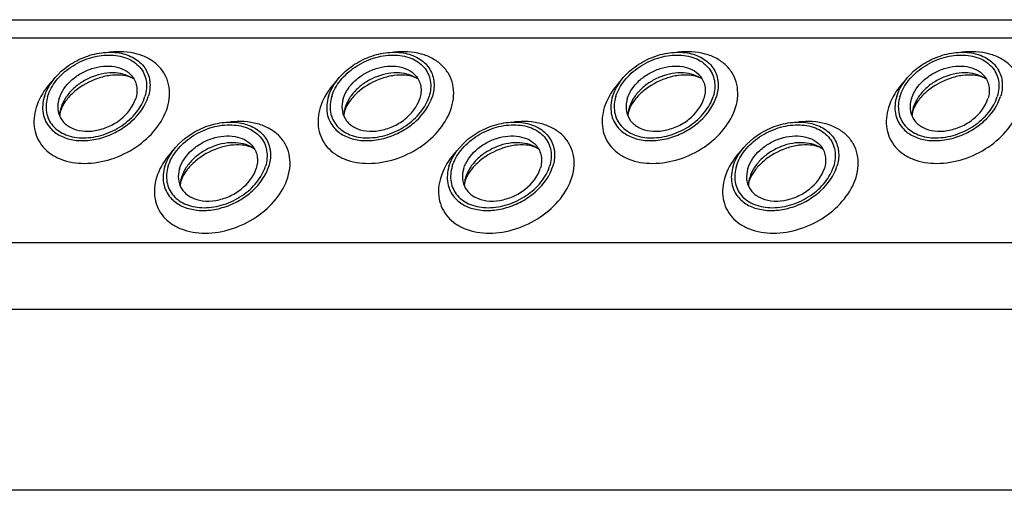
# Model space of a CAD drawing. Header units: millimetres. Extents: x 0 to 2100, y 0 to 2970.
# Tile 12 of 20: x 1357 to 1440, y 1057 to 1097. Entities that reach past the tile are written whole.
import ezdxf

# ---------------------------------------------------------------- set-up
doc = ezdxf.new("R2010")
doc.units = ezdxf.units.MM
doc.header["$LTSCALE"] = 193.6
doc.layers.get('0').update_dxf_attribs({"linetype": 'CONTINUOUS'})

msp = doc.modelspace()

# ---------------------------------------------------------------- linework, layer by layer
at = {"color": 7, "linetype": 'CONTINUOUS'}
for p, q in [((1099.501, 1097.061), (1554.68, 1097.061)), ((1574.111, 1057.465), (1118.932, 1057.465))]:
    msp.add_line(p, q, dxfattribs=at)
at = {"color": 9, "linetype": 'CONTINUOUS'}
for p, q in [((1100.244, 1095.548), (1555.423, 1095.548)), ((1108.7, 1078.315), (1563.88, 1078.315)), ((1111.458, 1072.695), (1566.638, 1072.695))]:
    msp.add_line(p, q, dxfattribs=at)
at = {"color": 7, "linetype": 'CONTINUOUS'}
for centre, radius, start, end in [((1362.744, 1088.897), 2.585, 168.6859, 169.25326), ((1362.875, 1088.868), 2.719, 162.78547, 168.6403), ((1386.674, 1088.897), 2.585, 168.6859, 169.25326), ((1386.805, 1088.868), 2.719, 162.78547, 168.6403), ((1410.603, 1088.897), 2.585, 168.6859, 169.25326), ((1410.735, 1088.868), 2.719, 162.78547, 168.6403), ((1434.533, 1088.897), 2.585, 168.6859, 169.25326), ((1434.664, 1088.868), 2.719, 162.78547, 168.6403), ((1372.893, 1083.022), 2.585, 168.6859, 169.25326), ((1373.024, 1082.993), 2.719, 162.78547, 168.6403), ((1396.823, 1083.022), 2.585, 168.6859, 169.25326), ((1396.954, 1082.993), 2.719, 162.78547, 168.6403), ((1420.753, 1083.022), 2.585, 168.6859, 169.25326), ((1420.884, 1082.993), 2.719, 162.78547, 168.6403)]:
    msp.add_arc(centre, radius, start, end, dxfattribs=at)
for points, knots in [([(1358.874, 1090.605), (1359.161, 1091.532), (1360.178, 1092.798), (1361.934, 1093.843), (1363.452, 1094.312), (1364.955, 1094.37), (1366.291, 1094.002), (1367.306, 1093.211), (1367.649, 1092.453), (1367.724, 1092.072)], [0, 0, 0, 0, 0.256023, 0.397887, 0.538537, 0.670709, 0.789982, 0.897281, 1, 1, 1, 1]), ([(1359.151, 1090.605), (1359.3, 1091.089), (1359.843, 1092.039), (1361.085, 1093.147), (1362.631, 1093.896), (1364.27, 1094.177), (1365.789, 1093.946), (1366.801, 1093.286), (1367.282, 1092.554), (1367.548, 1091.719), (1367.48, 1091.031), (1367.348, 1090.605)], [0, 0, 0, 0, 0.126005, 0.265198, 0.409334, 0.548109, 0.673462, 0.783988, 0.836431, 0.88895, 1, 1, 1, 1]), ([(1382.804, 1090.605), (1383.091, 1091.532), (1384.108, 1092.798), (1385.864, 1093.843), (1387.382, 1094.312), (1388.884, 1094.37), (1390.221, 1094.002), (1391.236, 1093.211), (1391.579, 1092.453), (1391.653, 1092.072)], [0, 0, 0, 0, 0.256023, 0.397887, 0.538537, 0.670709, 0.789982, 0.897281, 1, 1, 1, 1]), ([(1383.081, 1090.605), (1383.23, 1091.089), (1383.773, 1092.039), (1385.015, 1093.147), (1386.56, 1093.896), (1388.2, 1094.177), (1389.719, 1093.946), (1390.731, 1093.286), (1391.212, 1092.554), (1391.478, 1091.719), (1391.41, 1091.031), (1391.278, 1090.605)], [0, 0, 0, 0, 0.126005, 0.265198, 0.409334, 0.548109, 0.673462, 0.783988, 0.836431, 0.88895, 1, 1, 1, 1]), ([(1406.734, 1090.605), (1407.02, 1091.532), (1408.037, 1092.798), (1409.794, 1093.843), (1411.312, 1094.312), (1412.814, 1094.37), (1414.15, 1094.002), (1415.165, 1093.211), (1415.509, 1092.453), (1415.583, 1092.072)], [0, 0, 0, 0, 0.256023, 0.397887, 0.538537, 0.670709, 0.789982, 0.897281, 1, 1, 1, 1]), ([(1407.01, 1090.605), (1407.16, 1091.089), (1407.702, 1092.039), (1408.945, 1093.147), (1410.49, 1093.896), (1412.129, 1094.177), (1413.649, 1093.946), (1414.661, 1093.286), (1415.142, 1092.554), (1415.408, 1091.719), (1415.34, 1091.031), (1415.208, 1090.605)], [0, 0, 0, 0, 0.126005, 0.265198, 0.409334, 0.548109, 0.673462, 0.783988, 0.836431, 0.88895, 1, 1, 1, 1]), ([(1430.664, 1090.605), (1430.95, 1091.532), (1431.967, 1092.798), (1433.723, 1093.843), (1435.242, 1094.312), (1436.744, 1094.37), (1438.08, 1094.002), (1439.095, 1093.211), (1439.439, 1092.453), (1439.513, 1092.072)], [0, 0, 0, 0, 0.256023, 0.397887, 0.538537, 0.670709, 0.789982, 0.897281, 1, 1, 1, 1]), ([(1430.94, 1090.605), (1431.09, 1091.089), (1431.632, 1092.039), (1432.875, 1093.147), (1434.42, 1093.896), (1436.059, 1094.177), (1437.579, 1093.946), (1438.591, 1093.286), (1439.072, 1092.554), (1439.338, 1091.719), (1439.269, 1091.031), (1439.138, 1090.605)], [0, 0, 0, 0, 0.126005, 0.265198, 0.409334, 0.548109, 0.673462, 0.783988, 0.836431, 0.88895, 1, 1, 1, 1]), ([(1360.117, 1090.419), (1360.297, 1091), (1360.884, 1091.812), (1361.928, 1092.566), (1362.859, 1092.98), (1363.829, 1093.182), (1364.765, 1093.156), (1365.591, 1092.898), (1366.037, 1092.565), (1366.208, 1092.371)], [0, 0, 0, 0, 0.246125, 0.38243, 0.520512, 0.654784, 0.780538, 0.895274, 1, 1, 1, 1]), ([(1384.047, 1090.419), (1384.227, 1091), (1384.813, 1091.812), (1385.858, 1092.566), (1386.789, 1092.98), (1387.759, 1093.182), (1388.695, 1093.156), (1389.521, 1092.898), (1389.967, 1092.565), (1390.138, 1092.371)], [0, 0, 0, 0, 0.246125, 0.38243, 0.520512, 0.654784, 0.780538, 0.895274, 1, 1, 1, 1]), ([(1407.977, 1090.419), (1408.157, 1091), (1408.743, 1091.812), (1409.788, 1092.566), (1410.719, 1092.98), (1411.689, 1093.182), (1412.624, 1093.156), (1413.451, 1092.898), (1413.896, 1092.565), (1414.068, 1092.371)], [0, 0, 0, 0, 0.246125, 0.38243, 0.520512, 0.654784, 0.780538, 0.895274, 1, 1, 1, 1]), ([(1431.907, 1090.419), (1432.086, 1091), (1432.673, 1091.812), (1433.718, 1092.566), (1434.648, 1092.98), (1435.619, 1093.182), (1436.554, 1093.156), (1437.38, 1092.898), (1437.826, 1092.565), (1437.998, 1092.371)], [0, 0, 0, 0, 0.246125, 0.38243, 0.520512, 0.654784, 0.780538, 0.895274, 1, 1, 1, 1]), ([(1366.434, 1092.046), (1365.988, 1092.379), (1365.089, 1092.639), (1363.884, 1092.561), (1362.922, 1092.295), (1362.02, 1091.84), (1361.237, 1091.229), (1360.632, 1090.503), (1360.364, 1089.951), (1360.278, 1089.673)], [0, 0, 0, 0, 0.223873, 0.351612, 0.485909, 0.622361, 0.75614, 0.882948, 1, 1, 1, 1]), ([(1366.434, 1092.046), (1366.316, 1092.134), (1365.963, 1092.301), (1365.277, 1092.429), (1364.37, 1092.394), (1363.001, 1092.065), (1361.719, 1091.356), (1360.773, 1090.4), (1360.447, 1089.889), (1360.336, 1089.644)], [0, 0, 0, 0, 0.061795, 0.160627, 0.290202, 0.439233, 0.74844, 0.88739, 1, 1, 1, 1]), ([(1366.208, 1092.371), (1366.319, 1092.245), (1366.508, 1091.963), (1366.722, 1091.302), (1366.669, 1090.757), (1366.565, 1090.419)], [0, 0, 0, 0, 0.242965, 0.486066, 1, 1, 1, 1]), ([(1390.363, 1092.046), (1389.918, 1092.379), (1389.019, 1092.639), (1387.813, 1092.561), (1386.852, 1092.295), (1385.95, 1091.84), (1385.167, 1091.229), (1384.562, 1090.503), (1384.294, 1089.951), (1384.208, 1089.673)], [0, 0, 0, 0, 0.223873, 0.351612, 0.485909, 0.622361, 0.75614, 0.882948, 1, 1, 1, 1]), ([(1390.363, 1092.046), (1390.245, 1092.134), (1389.893, 1092.301), (1389.207, 1092.429), (1388.3, 1092.394), (1386.931, 1092.065), (1385.649, 1091.356), (1384.703, 1090.4), (1384.376, 1089.889), (1384.266, 1089.644)], [0, 0, 0, 0, 0.061795, 0.160627, 0.290202, 0.439233, 0.74844, 0.88739, 1, 1, 1, 1]), ([(1390.138, 1092.371), (1390.249, 1092.245), (1390.438, 1091.963), (1390.652, 1091.302), (1390.599, 1090.757), (1390.495, 1090.419)], [0, 0, 0, 0, 0.242965, 0.486066, 1, 1, 1, 1]), ([(1414.293, 1092.046), (1413.848, 1092.379), (1412.949, 1092.639), (1411.743, 1092.561), (1410.782, 1092.295), (1409.879, 1091.84), (1409.097, 1091.229), (1408.492, 1090.503), (1408.223, 1089.951), (1408.138, 1089.673)], [0, 0, 0, 0, 0.223873, 0.351612, 0.485909, 0.622361, 0.75614, 0.882948, 1, 1, 1, 1]), ([(1414.293, 1092.046), (1414.175, 1092.134), (1413.823, 1092.301), (1413.137, 1092.429), (1412.229, 1092.394), (1410.86, 1092.065), (1409.579, 1091.356), (1408.633, 1090.4), (1408.306, 1089.889), (1408.196, 1089.644)], [0, 0, 0, 0, 0.061795, 0.160627, 0.290202, 0.439233, 0.74844, 0.88739, 1, 1, 1, 1]), ([(1414.068, 1092.371), (1414.178, 1092.245), (1414.367, 1091.963), (1414.582, 1091.302), (1414.529, 1090.757), (1414.424, 1090.419)], [0, 0, 0, 0, 0.242965, 0.486066, 1, 1, 1, 1]), ([(1438.223, 1092.046), (1437.778, 1092.379), (1436.879, 1092.639), (1435.673, 1092.561), (1434.711, 1092.295), (1433.809, 1091.84), (1433.027, 1091.229), (1432.421, 1090.503), (1432.153, 1089.951), (1432.067, 1089.673)], [0, 0, 0, 0, 0.223873, 0.351612, 0.485909, 0.622361, 0.75614, 0.882948, 1, 1, 1, 1]), ([(1438.223, 1092.046), (1438.105, 1092.134), (1437.753, 1092.301), (1437.066, 1092.429), (1436.159, 1092.394), (1434.79, 1092.065), (1433.508, 1091.356), (1432.563, 1090.4), (1432.236, 1089.889), (1432.126, 1089.644)], [0, 0, 0, 0, 0.061795, 0.160627, 0.290202, 0.439233, 0.74844, 0.88739, 1, 1, 1, 1]), ([(1437.998, 1092.371), (1438.108, 1092.245), (1438.297, 1091.963), (1438.512, 1091.302), (1438.459, 1090.757), (1438.354, 1090.419)], [0, 0, 0, 0, 0.242965, 0.486066, 1, 1, 1, 1]), ([(1367.724, 1092.072), (1367.746, 1091.955), (1367.808, 1091.465), (1367.735, 1090.963), (1367.625, 1090.605)], [0, 0, 0, 0, 0.240827, 1, 1, 1, 1]), ([(1391.653, 1092.072), (1391.676, 1091.955), (1391.738, 1091.465), (1391.665, 1090.963), (1391.554, 1090.605)], [0, 0, 0, 0, 0.240827, 1, 1, 1, 1]), ([(1415.583, 1092.072), (1415.606, 1091.955), (1415.667, 1091.465), (1415.595, 1090.963), (1415.484, 1090.605)], [0, 0, 0, 0, 0.240827, 1, 1, 1, 1]), ([(1439.513, 1092.072), (1439.536, 1091.955), (1439.597, 1091.465), (1439.525, 1090.963), (1439.414, 1090.605)], [0, 0, 0, 0, 0.240827, 1, 1, 1, 1]), ([(1358.874, 1090.605), (1358.733, 1090.148), (1358.661, 1089.411), (1358.949, 1088.516), (1359.203, 1088.134), (1359.352, 1087.964)], [0, 0, 0, 0, 0.513998, 0.757111, 1, 1, 1, 1]), ([(1359.151, 1090.605), (1359.019, 1090.179), (1358.951, 1089.492), (1359.217, 1088.657), (1359.698, 1087.924), (1360.709, 1087.264), (1362.229, 1087.034), (1363.868, 1087.315), (1365.414, 1088.063), (1366.656, 1089.172), (1367.199, 1090.122), (1367.348, 1090.605)], [0, 0, 0, 0, 0.11105, 0.163569, 0.216012, 0.326538, 0.451891, 0.590666, 0.734802, 0.873995, 1, 1, 1, 1]), ([(1359.352, 1087.964), (1359.584, 1087.699), (1360.188, 1087.244), (1361.309, 1086.892), (1362.579, 1086.855), (1363.898, 1087.128), (1365.163, 1087.689), (1366.583, 1088.713), (1367.381, 1089.816), (1367.625, 1090.605)], [0, 0, 0, 0, 0.104679, 0.219356, 0.345073, 0.479343, 0.617452, 0.753801, 1, 1, 1, 1]), ([(1382.804, 1090.605), (1382.663, 1090.148), (1382.591, 1089.411), (1382.879, 1088.516), (1383.133, 1088.134), (1383.282, 1087.964)], [0, 0, 0, 0, 0.513998, 0.757111, 1, 1, 1, 1]), ([(1383.081, 1090.605), (1382.949, 1090.179), (1382.88, 1089.492), (1383.147, 1088.657), (1383.627, 1087.924), (1384.639, 1087.264), (1386.159, 1087.034), (1387.798, 1087.315), (1389.344, 1088.063), (1390.586, 1089.172), (1391.129, 1090.122), (1391.278, 1090.605)], [0, 0, 0, 0, 0.11105, 0.163569, 0.216012, 0.326538, 0.451891, 0.590666, 0.734802, 0.873995, 1, 1, 1, 1]), ([(1383.282, 1087.964), (1383.514, 1087.699), (1384.118, 1087.244), (1385.239, 1086.892), (1386.509, 1086.855), (1387.828, 1087.128), (1389.092, 1087.689), (1390.513, 1088.713), (1391.31, 1089.816), (1391.554, 1090.605)], [0, 0, 0, 0, 0.104679, 0.219356, 0.345073, 0.479343, 0.617452, 0.753801, 1, 1, 1, 1]), ([(1406.734, 1090.605), (1406.593, 1090.148), (1406.52, 1089.411), (1406.809, 1088.516), (1407.063, 1088.134), (1407.212, 1087.964)], [0, 0, 0, 0, 0.513998, 0.757111, 1, 1, 1, 1]), ([(1407.01, 1090.605), (1406.879, 1090.179), (1406.81, 1089.492), (1407.076, 1088.657), (1407.557, 1087.924), (1408.569, 1087.264), (1410.089, 1087.034), (1411.728, 1087.315), (1413.274, 1088.063), (1414.516, 1089.172), (1415.059, 1090.122), (1415.208, 1090.605)], [0, 0, 0, 0, 0.11105, 0.163569, 0.216012, 0.326538, 0.451891, 0.590666, 0.734802, 0.873995, 1, 1, 1, 1]), ([(1407.212, 1087.964), (1407.443, 1087.699), (1408.047, 1087.244), (1409.169, 1086.892), (1410.439, 1086.855), (1411.757, 1087.128), (1413.022, 1087.689), (1414.442, 1088.713), (1415.24, 1089.816), (1415.484, 1090.605)], [0, 0, 0, 0, 0.104679, 0.219356, 0.345073, 0.479343, 0.617452, 0.753801, 1, 1, 1, 1]), ([(1430.664, 1090.605), (1430.523, 1090.148), (1430.45, 1089.411), (1430.738, 1088.516), (1430.993, 1088.134), (1431.142, 1087.964)], [0, 0, 0, 0, 0.513998, 0.757111, 1, 1, 1, 1]), ([(1430.94, 1090.605), (1430.809, 1090.179), (1430.74, 1089.492), (1431.006, 1088.657), (1431.487, 1087.924), (1432.499, 1087.264), (1434.019, 1087.034), (1435.658, 1087.315), (1437.203, 1088.063), (1438.446, 1089.172), (1438.988, 1090.122), (1439.138, 1090.605)], [0, 0, 0, 0, 0.11105, 0.163569, 0.216012, 0.326538, 0.451891, 0.590666, 0.734802, 0.873995, 1, 1, 1, 1]), ([(1431.142, 1087.964), (1431.373, 1087.699), (1431.977, 1087.244), (1433.098, 1086.892), (1434.369, 1086.855), (1435.687, 1087.128), (1436.952, 1087.689), (1438.372, 1088.713), (1439.17, 1089.816), (1439.414, 1090.605)], [0, 0, 0, 0, 0.104679, 0.219356, 0.345073, 0.479343, 0.617452, 0.753801, 1, 1, 1, 1]), ([(1360.117, 1090.419), (1360.089, 1090.328), (1360.001, 1089.979), (1359.993, 1089.607), (1360.043, 1089.345)], [0, 0, 0, 0, 0.262253, 1, 1, 1, 1]), ([(1360.043, 1089.345), (1360.097, 1089.063), (1360.348, 1088.504), (1361.095, 1087.919), (1362.079, 1087.646), (1363.187, 1087.687), (1364.307, 1088.031), (1365.603, 1088.801), (1366.354, 1089.736), (1366.565, 1090.419)], [0, 0, 0, 0, 0.102742, 0.21, 0.32922, 0.461363, 0.602021, 0.743916, 1, 1, 1, 1]), ([(1384.047, 1090.419), (1384.019, 1090.328), (1383.931, 1089.979), (1383.923, 1089.607), (1383.973, 1089.345)], [0, 0, 0, 0, 0.262253, 1, 1, 1, 1]), ([(1383.973, 1089.345), (1384.027, 1089.063), (1384.278, 1088.504), (1385.025, 1087.919), (1386.009, 1087.646), (1387.117, 1087.687), (1388.237, 1088.031), (1389.533, 1088.801), (1390.283, 1089.736), (1390.495, 1090.419)], [0, 0, 0, 0, 0.102742, 0.21, 0.32922, 0.461363, 0.602021, 0.743916, 1, 1, 1, 1]), ([(1407.977, 1090.419), (1407.949, 1090.328), (1407.861, 1089.979), (1407.853, 1089.607), (1407.903, 1089.345)], [0, 0, 0, 0, 0.262253, 1, 1, 1, 1]), ([(1407.903, 1089.345), (1407.957, 1089.063), (1408.208, 1088.504), (1408.955, 1087.919), (1409.939, 1087.646), (1411.047, 1087.687), (1412.167, 1088.031), (1413.463, 1088.801), (1414.213, 1089.736), (1414.424, 1090.419)], [0, 0, 0, 0, 0.102742, 0.21, 0.32922, 0.461363, 0.602021, 0.743916, 1, 1, 1, 1]), ([(1431.907, 1090.419), (1431.879, 1090.328), (1431.79, 1089.979), (1431.783, 1089.607), (1431.833, 1089.345)], [0, 0, 0, 0, 0.262253, 1, 1, 1, 1]), ([(1431.833, 1089.345), (1431.886, 1089.063), (1432.138, 1088.504), (1432.884, 1087.919), (1433.869, 1087.646), (1434.977, 1087.687), (1436.097, 1088.031), (1437.393, 1088.801), (1438.143, 1089.736), (1438.354, 1090.419)], [0, 0, 0, 0, 0.102742, 0.21, 0.32922, 0.461363, 0.602021, 0.743916, 1, 1, 1, 1]), ([(1360.233, 1089.375), (1360.221, 1089.335), (1360.184, 1089.202), (1360.163, 1089.064), (1360.162, 1088.968)], [0, 0, 0, 0, 0.304481, 1, 1, 1, 1]), ([(1360.336, 1089.644), (1360.325, 1089.621), (1360.287, 1089.532), (1360.254, 1089.442), (1360.233, 1089.375)], [0, 0, 0, 0, 0.268571, 1, 1, 1, 1]), ([(1384.163, 1089.375), (1384.151, 1089.335), (1384.114, 1089.202), (1384.093, 1089.064), (1384.092, 1088.968)], [0, 0, 0, 0, 0.304481, 1, 1, 1, 1]), ([(1384.266, 1089.644), (1384.255, 1089.621), (1384.217, 1089.532), (1384.184, 1089.442), (1384.163, 1089.375)], [0, 0, 0, 0, 0.268571, 1, 1, 1, 1]), ([(1408.093, 1089.375), (1408.081, 1089.335), (1408.044, 1089.202), (1408.023, 1089.064), (1408.021, 1088.968)], [0, 0, 0, 0, 0.304481, 1, 1, 1, 1]), ([(1408.196, 1089.644), (1408.185, 1089.621), (1408.147, 1089.532), (1408.114, 1089.442), (1408.093, 1089.375)], [0, 0, 0, 0, 0.268571, 1, 1, 1, 1]), ([(1432.023, 1089.375), (1432.011, 1089.335), (1431.974, 1089.202), (1431.953, 1089.064), (1431.951, 1088.968)], [0, 0, 0, 0, 0.304481, 1, 1, 1, 1]), ([(1432.126, 1089.644), (1432.115, 1089.621), (1432.077, 1089.532), (1432.044, 1089.442), (1432.023, 1089.375)], [0, 0, 0, 0, 0.268571, 1, 1, 1, 1]), ([(1369.024, 1084.73), (1369.31, 1085.657), (1370.327, 1086.923), (1372.083, 1087.968), (1373.602, 1088.437), (1375.104, 1088.495), (1376.44, 1088.127), (1377.455, 1087.336), (1377.799, 1086.578), (1377.873, 1086.197)], [0, 0, 0, 0, 0.256023, 0.397887, 0.538537, 0.670709, 0.789982, 0.897281, 1, 1, 1, 1]), ([(1369.3, 1084.73), (1369.45, 1085.214), (1369.992, 1086.164), (1371.235, 1087.273), (1372.78, 1088.021), (1374.419, 1088.302), (1375.939, 1088.072), (1376.951, 1087.411), (1377.432, 1086.679), (1377.698, 1085.844), (1377.629, 1085.156), (1377.498, 1084.73)], [0, 0, 0, 0, 0.126005, 0.265198, 0.409334, 0.548109, 0.673462, 0.783988, 0.836431, 0.88895, 1, 1, 1, 1]), ([(1392.954, 1084.73), (1393.24, 1085.657), (1394.257, 1086.923), (1396.013, 1087.968), (1397.532, 1088.437), (1399.034, 1088.495), (1400.37, 1088.127), (1401.385, 1087.336), (1401.728, 1086.578), (1401.803, 1086.197)], [0, 0, 0, 0, 0.256023, 0.397887, 0.538537, 0.670709, 0.789982, 0.897281, 1, 1, 1, 1]), ([(1393.23, 1084.73), (1393.379, 1085.214), (1393.922, 1086.164), (1395.164, 1087.273), (1396.71, 1088.021), (1398.349, 1088.302), (1399.869, 1088.072), (1400.881, 1087.411), (1401.362, 1086.679), (1401.628, 1085.844), (1401.559, 1085.156), (1401.427, 1084.73)], [0, 0, 0, 0, 0.126005, 0.265198, 0.409334, 0.548109, 0.673462, 0.783988, 0.836431, 0.88895, 1, 1, 1, 1]), ([(1416.884, 1084.73), (1417.17, 1085.657), (1418.187, 1086.923), (1419.943, 1087.968), (1421.462, 1088.437), (1422.964, 1088.495), (1424.3, 1088.127), (1425.315, 1087.336), (1425.658, 1086.578), (1425.733, 1086.197)], [0, 0, 0, 0, 0.256023, 0.397887, 0.538537, 0.670709, 0.789982, 0.897281, 1, 1, 1, 1]), ([(1417.16, 1084.73), (1417.309, 1085.214), (1417.852, 1086.164), (1419.094, 1087.273), (1420.64, 1088.021), (1422.279, 1088.302), (1423.799, 1088.072), (1424.81, 1087.411), (1425.291, 1086.679), (1425.558, 1085.844), (1425.489, 1085.156), (1425.357, 1084.73)], [0, 0, 0, 0, 0.126005, 0.265198, 0.409334, 0.548109, 0.673462, 0.783988, 0.836431, 0.88895, 1, 1, 1, 1]), ([(1370.267, 1084.544), (1370.446, 1085.125), (1371.033, 1085.937), (1372.078, 1086.691), (1373.008, 1087.105), (1373.979, 1087.307), (1374.914, 1087.281), (1375.74, 1087.023), (1376.186, 1086.69), (1376.357, 1086.496)], [0, 0, 0, 0, 0.246125, 0.38243, 0.520512, 0.654784, 0.780538, 0.895274, 1, 1, 1, 1]), ([(1394.197, 1084.544), (1394.376, 1085.125), (1394.963, 1085.937), (1396.008, 1086.691), (1396.938, 1087.105), (1397.909, 1087.307), (1398.844, 1087.281), (1399.67, 1087.023), (1400.116, 1086.69), (1400.287, 1086.496)], [0, 0, 0, 0, 0.246125, 0.38243, 0.520512, 0.654784, 0.780538, 0.895274, 1, 1, 1, 1]), ([(1418.126, 1084.544), (1418.306, 1085.125), (1418.893, 1085.937), (1419.937, 1086.691), (1420.868, 1087.105), (1421.838, 1087.307), (1422.774, 1087.281), (1423.6, 1087.023), (1424.046, 1086.69), (1424.217, 1086.496)], [0, 0, 0, 0, 0.246125, 0.38243, 0.520512, 0.654784, 0.780538, 0.895274, 1, 1, 1, 1]), ([(1376.583, 1086.171), (1376.138, 1086.504), (1375.239, 1086.764), (1374.033, 1086.686), (1373.071, 1086.42), (1372.169, 1085.965), (1371.387, 1085.354), (1370.781, 1084.628), (1370.513, 1084.076), (1370.427, 1083.798)], [0, 0, 0, 0, 0.223873, 0.351612, 0.485909, 0.622361, 0.75614, 0.882948, 1, 1, 1, 1]), ([(1376.583, 1086.171), (1376.465, 1086.259), (1376.113, 1086.426), (1375.426, 1086.554), (1374.519, 1086.519), (1373.15, 1086.19), (1371.868, 1085.481), (1370.923, 1084.525), (1370.596, 1084.014), (1370.486, 1083.769)], [0, 0, 0, 0, 0.061795, 0.160627, 0.290202, 0.439233, 0.74844, 0.88739, 1, 1, 1, 1]), ([(1376.357, 1086.496), (1376.468, 1086.37), (1376.657, 1086.088), (1376.872, 1085.427), (1376.819, 1084.882), (1376.714, 1084.544)], [0, 0, 0, 0, 0.242965, 0.486066, 1, 1, 1, 1]), ([(1400.513, 1086.171), (1400.068, 1086.504), (1399.169, 1086.764), (1397.963, 1086.686), (1397.001, 1086.42), (1396.099, 1085.965), (1395.317, 1085.354), (1394.711, 1084.628), (1394.443, 1084.076), (1394.357, 1083.798)], [0, 0, 0, 0, 0.223873, 0.351612, 0.485909, 0.622361, 0.75614, 0.882948, 1, 1, 1, 1]), ([(1400.513, 1086.171), (1400.395, 1086.259), (1400.042, 1086.426), (1399.356, 1086.554), (1398.449, 1086.519), (1397.08, 1086.19), (1395.798, 1085.481), (1394.853, 1084.525), (1394.526, 1084.014), (1394.415, 1083.769)], [0, 0, 0, 0, 0.061795, 0.160627, 0.290202, 0.439233, 0.74844, 0.88739, 1, 1, 1, 1]), ([(1400.287, 1086.496), (1400.398, 1086.37), (1400.587, 1086.088), (1400.802, 1085.427), (1400.748, 1084.882), (1400.644, 1084.544)], [0, 0, 0, 0, 0.242965, 0.486066, 1, 1, 1, 1]), ([(1424.443, 1086.171), (1423.998, 1086.504), (1423.098, 1086.764), (1421.893, 1086.686), (1420.931, 1086.42), (1420.029, 1085.965), (1419.247, 1085.354), (1418.641, 1084.628), (1418.373, 1084.076), (1418.287, 1083.798)], [0, 0, 0, 0, 0.223873, 0.351612, 0.485909, 0.622361, 0.75614, 0.882948, 1, 1, 1, 1]), ([(1424.443, 1086.171), (1424.325, 1086.259), (1423.972, 1086.426), (1423.286, 1086.554), (1422.379, 1086.519), (1421.01, 1086.19), (1419.728, 1085.481), (1418.783, 1084.525), (1418.456, 1084.014), (1418.345, 1083.769)], [0, 0, 0, 0, 0.061795, 0.160627, 0.290202, 0.439233, 0.74844, 0.88739, 1, 1, 1, 1]), ([(1424.217, 1086.496), (1424.328, 1086.37), (1424.517, 1086.088), (1424.732, 1085.427), (1424.678, 1084.882), (1424.574, 1084.544)], [0, 0, 0, 0, 0.242965, 0.486066, 1, 1, 1, 1]), ([(1377.873, 1086.197), (1377.896, 1086.08), (1377.957, 1085.59), (1377.884, 1085.088), (1377.774, 1084.73)], [0, 0, 0, 0, 0.240827, 1, 1, 1, 1]), ([(1401.803, 1086.197), (1401.826, 1086.08), (1401.887, 1085.59), (1401.814, 1085.088), (1401.704, 1084.73)], [0, 0, 0, 0, 0.240827, 1, 1, 1, 1]), ([(1425.733, 1086.197), (1425.755, 1086.08), (1425.817, 1085.59), (1425.744, 1085.088), (1425.634, 1084.73)], [0, 0, 0, 0, 0.240827, 1, 1, 1, 1]), ([(1369.024, 1084.73), (1368.883, 1084.273), (1368.81, 1083.536), (1369.098, 1082.641), (1369.353, 1082.259), (1369.502, 1082.089)], [0, 0, 0, 0, 0.513998, 0.757111, 1, 1, 1, 1]), ([(1369.3, 1084.73), (1369.169, 1084.304), (1369.1, 1083.617), (1369.366, 1082.782), (1369.847, 1082.049), (1370.859, 1081.389), (1372.379, 1081.159), (1374.018, 1081.44), (1375.563, 1082.188), (1376.806, 1083.297), (1377.348, 1084.247), (1377.498, 1084.73)], [0, 0, 0, 0, 0.11105, 0.163569, 0.216012, 0.326538, 0.451891, 0.590666, 0.734802, 0.873995, 1, 1, 1, 1]), ([(1369.502, 1082.089), (1369.733, 1081.824), (1370.337, 1081.369), (1371.458, 1081.017), (1372.729, 1080.98), (1374.047, 1081.253), (1375.312, 1081.814), (1376.732, 1082.838), (1377.53, 1083.941), (1377.774, 1084.73)], [0, 0, 0, 0, 0.104679, 0.219356, 0.345073, 0.479343, 0.617452, 0.753801, 1, 1, 1, 1]), ([(1370.267, 1084.544), (1370.239, 1084.454), (1370.15, 1084.104), (1370.142, 1083.732), (1370.192, 1083.47)], [0, 0, 0, 0, 0.262253, 1, 1, 1, 1]), ([(1370.192, 1083.47), (1370.246, 1083.189), (1370.497, 1082.629), (1371.244, 1082.044), (1372.229, 1081.771), (1373.336, 1081.812), (1374.457, 1082.156), (1375.752, 1082.927), (1376.503, 1083.861), (1376.714, 1084.544)], [0, 0, 0, 0, 0.102742, 0.21, 0.32922, 0.461363, 0.602021, 0.743916, 1, 1, 1, 1]), ([(1392.954, 1084.73), (1392.813, 1084.273), (1392.74, 1083.536), (1393.028, 1082.641), (1393.283, 1082.259), (1393.431, 1082.089)], [0, 0, 0, 0, 0.513998, 0.757111, 1, 1, 1, 1]), ([(1393.23, 1084.73), (1393.098, 1084.304), (1393.03, 1083.617), (1393.296, 1082.782), (1393.777, 1082.049), (1394.789, 1081.389), (1396.308, 1081.159), (1397.948, 1081.44), (1399.493, 1082.188), (1400.735, 1083.297), (1401.278, 1084.247), (1401.427, 1084.73)], [0, 0, 0, 0, 0.11105, 0.163569, 0.216012, 0.326538, 0.451891, 0.590666, 0.734802, 0.873995, 1, 1, 1, 1]), ([(1393.431, 1082.089), (1393.663, 1081.824), (1394.267, 1081.369), (1395.388, 1081.017), (1396.659, 1080.98), (1397.977, 1081.253), (1399.242, 1081.814), (1400.662, 1082.838), (1401.46, 1083.941), (1401.704, 1084.73)], [0, 0, 0, 0, 0.104679, 0.219356, 0.345073, 0.479343, 0.617452, 0.753801, 1, 1, 1, 1]), ([(1394.197, 1084.544), (1394.169, 1084.454), (1394.08, 1084.104), (1394.072, 1083.732), (1394.122, 1083.47)], [0, 0, 0, 0, 0.262253, 1, 1, 1, 1]), ([(1394.122, 1083.47), (1394.176, 1083.189), (1394.427, 1082.629), (1395.174, 1082.044), (1396.159, 1081.771), (1397.266, 1081.812), (1398.387, 1082.156), (1399.682, 1082.927), (1400.433, 1083.861), (1400.644, 1084.544)], [0, 0, 0, 0, 0.102742, 0.21, 0.32922, 0.461363, 0.602021, 0.743916, 1, 1, 1, 1]), ([(1416.884, 1084.73), (1416.742, 1084.273), (1416.67, 1083.536), (1416.958, 1082.641), (1417.212, 1082.259), (1417.361, 1082.089)], [0, 0, 0, 0, 0.513998, 0.757111, 1, 1, 1, 1]), ([(1417.16, 1084.73), (1417.028, 1084.304), (1416.96, 1083.617), (1417.226, 1082.782), (1417.707, 1082.049), (1418.719, 1081.389), (1420.238, 1081.159), (1421.878, 1081.44), (1423.423, 1082.188), (1424.665, 1083.297), (1425.208, 1084.247), (1425.357, 1084.73)], [0, 0, 0, 0, 0.11105, 0.163569, 0.216012, 0.326538, 0.451891, 0.590666, 0.734802, 0.873995, 1, 1, 1, 1]), ([(1417.361, 1082.089), (1417.593, 1081.824), (1418.197, 1081.369), (1419.318, 1081.017), (1420.588, 1080.98), (1421.907, 1081.253), (1423.172, 1081.814), (1424.592, 1082.838), (1425.39, 1083.941), (1425.634, 1084.73)], [0, 0, 0, 0, 0.104679, 0.219356, 0.345073, 0.479343, 0.617452, 0.753801, 1, 1, 1, 1]), ([(1418.126, 1084.544), (1418.099, 1084.454), (1418.01, 1084.104), (1418.002, 1083.732), (1418.052, 1083.47)], [0, 0, 0, 0, 0.262253, 1, 1, 1, 1]), ([(1418.052, 1083.47), (1418.106, 1083.189), (1418.357, 1082.629), (1419.104, 1082.044), (1420.089, 1081.771), (1421.196, 1081.812), (1422.316, 1082.156), (1423.612, 1082.927), (1424.363, 1083.861), (1424.574, 1084.544)], [0, 0, 0, 0, 0.102742, 0.21, 0.32922, 0.461363, 0.602021, 0.743916, 1, 1, 1, 1]), ([(1370.383, 1083.5), (1370.37, 1083.46), (1370.334, 1083.327), (1370.313, 1083.189), (1370.311, 1083.093)], [0, 0, 0, 0, 0.304481, 1, 1, 1, 1]), ([(1370.486, 1083.769), (1370.475, 1083.746), (1370.437, 1083.657), (1370.404, 1083.567), (1370.383, 1083.5)], [0, 0, 0, 0, 0.268571, 1, 1, 1, 1]), ([(1394.313, 1083.5), (1394.3, 1083.46), (1394.264, 1083.327), (1394.243, 1083.189), (1394.241, 1083.093)], [0, 0, 0, 0, 0.304481, 1, 1, 1, 1]), ([(1394.415, 1083.769), (1394.405, 1083.746), (1394.367, 1083.657), (1394.333, 1083.567), (1394.313, 1083.5)], [0, 0, 0, 0, 0.268571, 1, 1, 1, 1]), ([(1418.242, 1083.5), (1418.23, 1083.46), (1418.194, 1083.327), (1418.172, 1083.189), (1418.171, 1083.093)], [0, 0, 0, 0, 0.304481, 1, 1, 1, 1]), ([(1418.345, 1083.769), (1418.335, 1083.746), (1418.296, 1083.657), (1418.263, 1083.567), (1418.242, 1083.5)], [0, 0, 0, 0, 0.268571, 1, 1, 1, 1])]:
    msp.add_open_spline(points, degree=3, knots=knots, dxfattribs=at)
at = {"color": 9, "linetype": 'CONTINUOUS'}
for points, knots in [([(1369.233, 1089.673), (1369.333, 1089.995), (1369.458, 1090.646), (1369.386, 1091.618), (1369.047, 1092.505), (1368.456, 1093.256), (1367.649, 1093.836), (1366.304, 1094.363), (1365.158, 1094.415), (1364.4, 1094.33)], [0, 0, 0, 0, 0.124532, 0.241854, 0.355538, 0.470156, 0.590017, 0.718045, 1, 1, 1, 1]), ([(1393.163, 1089.673), (1393.263, 1089.995), (1393.388, 1090.646), (1393.316, 1091.618), (1392.977, 1092.505), (1392.386, 1093.256), (1391.579, 1093.836), (1390.233, 1094.363), (1389.088, 1094.415), (1388.329, 1094.33)], [0, 0, 0, 0, 0.124532, 0.241854, 0.355538, 0.470156, 0.590017, 0.718045, 1, 1, 1, 1]), ([(1417.093, 1089.673), (1417.193, 1089.995), (1417.318, 1090.646), (1417.246, 1091.618), (1416.907, 1092.505), (1416.316, 1093.256), (1415.509, 1093.836), (1414.163, 1094.363), (1413.018, 1094.415), (1412.259, 1094.33)], [0, 0, 0, 0, 0.124532, 0.241854, 0.355538, 0.470156, 0.590017, 0.718045, 1, 1, 1, 1]), ([(1441.023, 1089.673), (1441.123, 1089.995), (1441.248, 1090.646), (1441.176, 1091.618), (1440.836, 1092.505), (1440.246, 1093.256), (1439.439, 1093.836), (1438.093, 1094.363), (1436.948, 1094.415), (1436.189, 1094.33)], [0, 0, 0, 0, 0.124532, 0.241854, 0.355538, 0.470156, 0.590017, 0.718045, 1, 1, 1, 1]), ([(1359.625, 1092), (1359.455, 1091.826), (1358.847, 1091.14), (1358.38, 1090.317), (1358.181, 1089.673)], [0, 0, 0, 0, 0.26484, 1, 1, 1, 1]), ([(1383.555, 1092), (1383.385, 1091.826), (1382.777, 1091.14), (1382.31, 1090.317), (1382.111, 1089.673)], [0, 0, 0, 0, 0.26484, 1, 1, 1, 1]), ([(1407.484, 1092), (1407.314, 1091.826), (1406.707, 1091.14), (1406.24, 1090.317), (1406.04, 1089.673)], [0, 0, 0, 0, 0.26484, 1, 1, 1, 1]), ([(1431.414, 1092), (1431.244, 1091.826), (1430.636, 1091.14), (1430.169, 1090.317), (1429.97, 1089.673)], [0, 0, 0, 0, 0.26484, 1, 1, 1, 1]), ([(1358.181, 1089.673), (1358.003, 1089.098), (1357.911, 1088.172), (1358.269, 1087.045), (1358.749, 1086.317), (1359.422, 1085.725), (1360.569, 1085.129), (1362.333, 1084.855), (1364.541, 1085.237), (1366.625, 1086.245), (1368.3, 1087.74), (1369.032, 1089.021), (1369.233, 1089.673)], [0, 0, 0, 0, 0.110961, 0.163438, 0.215838, 0.269928, 0.32708, 0.452332, 0.590995, 0.735015, 0.874096, 1, 1, 1, 1]), ([(1382.111, 1089.673), (1381.933, 1089.098), (1381.841, 1088.172), (1382.199, 1087.045), (1382.679, 1086.317), (1383.352, 1085.725), (1384.499, 1085.129), (1386.263, 1084.855), (1388.471, 1085.237), (1390.555, 1086.245), (1392.23, 1087.74), (1392.962, 1089.021), (1393.163, 1089.673)], [0, 0, 0, 0, 0.110961, 0.163438, 0.215838, 0.269928, 0.32708, 0.452332, 0.590995, 0.735015, 0.874096, 1, 1, 1, 1]), ([(1406.04, 1089.673), (1405.863, 1089.098), (1405.771, 1088.172), (1406.129, 1087.045), (1406.609, 1086.317), (1407.282, 1085.725), (1408.429, 1085.129), (1410.193, 1084.855), (1412.401, 1085.237), (1414.485, 1086.245), (1416.16, 1087.74), (1416.892, 1089.021), (1417.093, 1089.673)], [0, 0, 0, 0, 0.110961, 0.163438, 0.215838, 0.269928, 0.32708, 0.452332, 0.590995, 0.735015, 0.874096, 1, 1, 1, 1]), ([(1429.97, 1089.673), (1429.793, 1089.098), (1429.701, 1088.172), (1430.059, 1087.045), (1430.539, 1086.317), (1431.212, 1085.725), (1432.358, 1085.129), (1434.123, 1084.855), (1436.331, 1085.237), (1438.415, 1086.245), (1440.09, 1087.74), (1440.822, 1089.021), (1441.023, 1089.673)], [0, 0, 0, 0, 0.110961, 0.163438, 0.215838, 0.269928, 0.32708, 0.452332, 0.590995, 0.735015, 0.874096, 1, 1, 1, 1]), ([(1379.383, 1083.798), (1379.482, 1084.12), (1379.607, 1084.771), (1379.536, 1085.743), (1379.196, 1086.63), (1378.606, 1087.381), (1377.799, 1087.961), (1376.453, 1088.488), (1375.308, 1088.54), (1374.549, 1088.455)], [0, 0, 0, 0, 0.124532, 0.241854, 0.355538, 0.470156, 0.590017, 0.718045, 1, 1, 1, 1]), ([(1403.313, 1083.798), (1403.412, 1084.12), (1403.537, 1084.771), (1403.466, 1085.743), (1403.126, 1086.63), (1402.536, 1087.381), (1401.728, 1087.961), (1400.383, 1088.488), (1399.237, 1088.54), (1398.479, 1088.455)], [0, 0, 0, 0, 0.124532, 0.241854, 0.355538, 0.470156, 0.590017, 0.718045, 1, 1, 1, 1]), ([(1427.243, 1083.798), (1427.342, 1084.12), (1427.467, 1084.771), (1427.396, 1085.743), (1427.056, 1086.63), (1426.465, 1087.381), (1425.658, 1087.961), (1424.313, 1088.488), (1423.167, 1088.54), (1422.409, 1088.455)], [0, 0, 0, 0, 0.124532, 0.241854, 0.355538, 0.470156, 0.590017, 0.718045, 1, 1, 1, 1]), ([(1369.774, 1086.125), (1369.604, 1085.951), (1368.996, 1085.265), (1368.529, 1084.442), (1368.33, 1083.798)], [0, 0, 0, 0, 0.26484, 1, 1, 1, 1]), ([(1393.704, 1086.125), (1393.534, 1085.951), (1392.926, 1085.265), (1392.459, 1084.442), (1392.26, 1083.798)], [0, 0, 0, 0, 0.26484, 1, 1, 1, 1]), ([(1417.634, 1086.125), (1417.464, 1085.951), (1416.856, 1085.265), (1416.389, 1084.442), (1416.19, 1083.798)], [0, 0, 0, 0, 0.26484, 1, 1, 1, 1]), ([(1368.33, 1083.798), (1368.153, 1083.224), (1368.06, 1082.297), (1368.419, 1081.17), (1368.899, 1080.442), (1369.572, 1079.85), (1370.718, 1079.254), (1372.483, 1078.98), (1374.69, 1079.362), (1376.775, 1080.37), (1378.45, 1081.865), (1379.181, 1083.146), (1379.383, 1083.798)], [0, 0, 0, 0, 0.110961, 0.163438, 0.215838, 0.269928, 0.32708, 0.452332, 0.590995, 0.735015, 0.874096, 1, 1, 1, 1]), ([(1392.26, 1083.798), (1392.082, 1083.224), (1391.99, 1082.297), (1392.349, 1081.17), (1392.828, 1080.442), (1393.502, 1079.85), (1394.648, 1079.254), (1396.413, 1078.98), (1398.62, 1079.362), (1400.705, 1080.37), (1402.38, 1081.865), (1403.111, 1083.146), (1403.313, 1083.798)], [0, 0, 0, 0, 0.110961, 0.163438, 0.215838, 0.269928, 0.32708, 0.452332, 0.590995, 0.735015, 0.874096, 1, 1, 1, 1]), ([(1416.19, 1083.798), (1416.012, 1083.224), (1415.92, 1082.297), (1416.279, 1081.17), (1416.758, 1080.442), (1417.432, 1079.85), (1418.578, 1079.254), (1420.342, 1078.98), (1422.55, 1079.362), (1424.635, 1080.37), (1426.31, 1081.865), (1427.041, 1083.146), (1427.243, 1083.798)], [0, 0, 0, 0, 0.110961, 0.163438, 0.215838, 0.269928, 0.32708, 0.452332, 0.590995, 0.735015, 0.874096, 1, 1, 1, 1])]:
    msp.add_open_spline(points, degree=3, knots=knots, dxfattribs=at)
at = {"color": 7, "linetype": 'CONTINUOUS'}
for points in [[(1360.204, 1089.379), (1360.179, 1089.244), (1360.164, 1089.106), (1360.162, 1088.968)], [(1384.134, 1089.379), (1384.109, 1089.244), (1384.094, 1089.106), (1384.092, 1088.968)], [(1408.064, 1089.379), (1408.038, 1089.244), (1408.024, 1089.106), (1408.021, 1088.968)], [(1431.994, 1089.379), (1431.968, 1089.244), (1431.954, 1089.106), (1431.951, 1088.968)], [(1370.354, 1083.504), (1370.328, 1083.369), (1370.313, 1083.231), (1370.311, 1083.093)], [(1394.284, 1083.504), (1394.258, 1083.369), (1394.243, 1083.231), (1394.241, 1083.093)], [(1418.214, 1083.504), (1418.188, 1083.369), (1418.173, 1083.231), (1418.171, 1083.093)]]:
    msp.add_open_spline(points, degree=3, dxfattribs=at)

doc.saveas('drawing.dxf')
